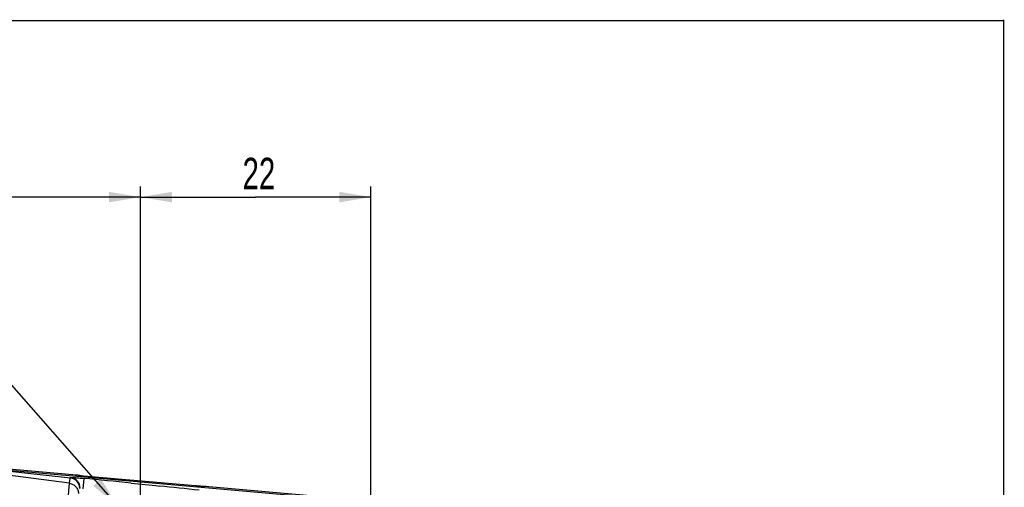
# Model space of a CAD drawing. Header units: millimetres. Extents: x 6 to 407, y 6 to 288.
# Tile 42 of 42: x 313 to 407, y 243 to 288. Entities that reach past the tile are written whole.
import ezdxf

# ---------------------------------------------------------------- set-up
doc = ezdxf.new("R2010")
doc.units = ezdxf.units.MM
doc.header["$LTSCALE"] = 23.1
doc.layers.get('0').update_dxf_attribs({"linetype": 'CONTINUOUS'})
for name, color, linetype in [('DM1-0-1-CLIS-A-TE_DXF_DIMENSION', 7, 'CONTINUOUS'), ('DM1-0-1-CLIS-A-TE_DXF_FORMAT', 7, 'CONTINUOUS'), ('F40742_MAZAKDXF_CONTINUOUS_LINE', 7, 'CONTINUOUS')]:
    doc.layers.add(name, color=color, linetype=linetype)
doc.styles.get("Standard").update_dxf_attribs({"font": 'txt', "width": 0.7})
doc.styles.add('TEXTSTYLE_5', font='gdt', dxfattribs={"width": 0.7})
doc.dimstyles.new('DIMSTYLE_1', dxfattribs={"dimtxt": 3, "dimasz": 3, "dimexe": 1, "dimexo": 1, "dimgap": 0.75, "dimtad": 1, "dimdsep": 46, "dimtxsty": 'STANDARD', "dimblk": '_FILLED', "dimblk1": '_FILLED', "dimblk2": '_FILLED', "dimcen": 0.09, "dimclrt": 5, "dimazin": 2, "dimtp": 0.01, "dimtm": 0.01, "dimtfac": 1, "dimtofl": 0, "dimtmove": 0, "dimatfit": 3, "dimldrblk": '_FILLED', "dimfxl": 1, "dimtolj": 1, "dimarcsym": 0})
doc.dimstyles.new('DIMSTYLE_4', dxfattribs={"dimtxt": 3, "dimasz": 3, "dimexe": 1, "dimexo": 1, "dimtad": 1, "dimdec": 1, "dimdsep": 46, "dimtxsty": 'STANDARD', "dimblk": '_FILLED', "dimblk1": '_FILLED', "dimblk2": '_FILLED', "dimcen": 0.09, "dimclrt": 5, "dimazin": 2, "dimtp": 0.1, "dimtm": 0.1, "dimtfac": 1, "dimtdec": 1, "dimtofl": 0, "dimtmove": 0, "dimatfit": 1, "dimldrblk": '_FILLED', "dimfxl": 1, "dimtolj": 1, "dimarcsym": 0})

# ---------------------------------------------------------------- blocks, each defined once
blk = doc.blocks.new('_FILLED')
at = {"color": 0, "linetype": 'BYBLOCK'}
blk.add_solid([(0, 0), (-1, 0.167), (-1, -0.167)], dxfattribs=at)
blk = doc.blocks.new('*D10')
at = {"layer": 'DM1-0-1-CLIS-A-TE_DXF_DIMENSION', "color": 2, "linetype": 'CONTINUOUS'}
for p, q in [((324.271, 242.231), (324.271, 271.631)), ((346.271, 232.731), (346.271, 271.631)), ((324.271, 270.631), (335.271, 270.631)), ((346.271, 270.631), (335.271, 270.631))]:
    blk.add_line(p, q, dxfattribs=at)
at = {"layer": 'DM1-0-1-CLIS-A-TE_DXF_DIMENSION', "color": 2, "linetype": 'CONTINUOUS', "xscale": 3, "yscale": 3, "zscale": 3, "rotation": 180}
blk.add_blockref('_FILLED', (324.271, 270.631), dxfattribs=at)
at = {"layer": 'DM1-0-1-CLIS-A-TE_DXF_DIMENSION', "color": 2, "linetype": 'CONTINUOUS', "xscale": 3, "yscale": 3, "zscale": 3}
blk.add_blockref('_FILLED', (346.271, 270.631), dxfattribs=at)
at = {"layer": 'DM1-0-1-CLIS-A-TE_DXF_DIMENSION', "color": 5, "linetype": 'CONTINUOUS', "insert": (335.579, 274.381), "char_height": 3, "width": 4.2, "attachment_point": 2, "line_spacing_factor": 0.9}
blk.add_mtext('22', dxfattribs=at)
blk = doc.blocks.new('*D11')
at = {"layer": 'DM1-0-1-CLIS-A-TE_DXF_DIMENSION', "color": 2, "linetype": 'CONTINUOUS'}
for p, q in [((302.53, 259.479), (290.73, 259.479)), ((306.03, 259.479), (302.53, 259.479)), ((322.113, 241.186), (306.03, 259.479))]:
    blk.add_line(p, q, dxfattribs=at)
at = {"layer": 'DM1-0-1-CLIS-A-TE_DXF_DIMENSION', "color": 2, "linetype": 'CONTINUOUS', "xscale": 3, "yscale": 3, "zscale": 3, "rotation": 311.3213816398}
blk.add_blockref('_FILLED', (322.113, 241.186), dxfattribs=at)
at = {"layer": 'DM1-0-1-CLIS-A-TE_DXF_DIMENSION', "color": 5, "linetype": 'CONTINUOUS', "insert": (301.03, 263.229), "char_height": 3, "width": 21, "attachment_point": 3, "line_spacing_factor": 0.9, "style": 'TEXTSTYLE_5'}
blk.add_mtext('{\\fgdt;n}\\ftxt;6.5\\P(2 PLACES)', dxfattribs=at)
blk = doc.blocks.new('*D16')
at = {"layer": 'DM1-0-1-CLIS-A-TE_DXF_DIMENSION', "color": 2, "linetype": 'CONTINUOUS'}
for p, q in [((259.271, 231.731), (259.271, 271.631)), ((324.271, 242.231), (324.271, 271.631)), ((259.271, 270.631), (291.771, 270.631)), ((324.271, 270.631), (291.771, 270.631))]:
    blk.add_line(p, q, dxfattribs=at)
at = {"layer": 'DM1-0-1-CLIS-A-TE_DXF_DIMENSION', "color": 2, "linetype": 'CONTINUOUS', "xscale": 3, "yscale": 3, "zscale": 3, "rotation": 180}
blk.add_blockref('_FILLED', (259.271, 270.631), dxfattribs=at)
at = {"layer": 'DM1-0-1-CLIS-A-TE_DXF_DIMENSION', "color": 2, "linetype": 'CONTINUOUS', "xscale": 3, "yscale": 3, "zscale": 3}
blk.add_blockref('_FILLED', (324.271, 270.631), dxfattribs=at)
at = {"layer": 'DM1-0-1-CLIS-A-TE_DXF_DIMENSION', "color": 5, "linetype": 'CONTINUOUS', "insert": (292.079, 274.381), "char_height": 3, "width": 4.2, "attachment_point": 2, "line_spacing_factor": 0.9}
blk.add_mtext('65', dxfattribs=at)

msp = doc.modelspace()

# ---------------------------------------------------------------- linework, layer by layer
at = {"layer": 'DM1-0-1-CLIS-A-TE_DXF_FORMAT', "color": 7, "linetype": 'CONTINUOUS'}
for p, q in [((6.36, 287.481), (406.722, 287.481)), ((406.702, 6.249), (406.689, 287.542))]:
    msp.add_line(p, q, dxfattribs=at)
at = {"layer": 'F40742_MAZAKDXF_CONTINUOUS_LINE', "color": 7, "linetype": 'CONTINUOUS'}
for p, q in [((318.171, 244.12), (309.917, 244.849)), ((318.23, 244.114), (318.171, 244.12)), ((318.49, 244.077), (318.413, 244.085)), ((318.646, 244.062), (318.49, 244.077)), ((318.847, 244.044), (318.646, 244.062)), ((329.543, 243.099), (318.847, 244.044)), ((329.631, 243.092), (329.543, 243.099)), ((329.829, 243.075), (329.631, 243.092)), ((329.994, 243.061), (329.829, 243.075)), ((330.155, 243.048), (329.994, 243.061)), ((330.21, 243.044), (330.155, 243.048)), ((330.248, 243.042), (330.21, 243.044)), ((330.366, 243.044), (330.321, 243.047)), ((330.462, 243.036), (330.366, 243.044)), ((353.114, 241.037), (330.462, 243.036))]:
    msp.add_line(p, q, dxfattribs=at)
at = {"layer": 'F40742_MAZAKDXF_CONTINUOUS_LINE', "color": 9, "linetype": 'CONTINUOUS'}
for p, q in [((353.114, 240.909), (309.917, 244.72)), ((317.597, 243.851), (310.132, 244.669)), ((317.502, 243.35), (310.356, 244.279)), ((318.293, 244.099), (318.293, 244.107)), ((318.862, 243.82), (318.763, 242.826)), ((319.043, 244.026), (319.02, 244.028)), ((329.56, 243.098), (329.543, 243.099)), ((330.293, 243.049), (330.293, 243.04))]:
    msp.add_line(p, q, dxfattribs=at)
at = {"layer": 'F40742_MAZAKDXF_CONTINUOUS_LINE', "color": 7, "linetype": 'CONTINUOUS'}
for points in [[(318.366, 244.09), (318.341, 244.099), (318.314, 244.105), (318.299, 244.107), (318.287, 244.109), (318.273, 244.11), (318.23, 244.114)], [(318.413, 244.085), (318.358, 244.09), (318.339, 244.093), (318.325, 244.094), (318.321, 244.095)], [(330.321, 243.047), (330.305, 243.048), (330.292, 243.049), (330.28, 243.05), (330.257, 243.049), (330.226, 243.045), (330.219, 243.044)], [(330.27, 243.04), (330.271, 243.04), (330.268, 243.041), (330.26, 243.041), (330.248, 243.042)]]:
    msp.add_lwpolyline(points, dxfattribs=at)
at = {"layer": 'F40742_MAZAKDXF_CONTINUOUS_LINE', "color": 9, "linetype": 'CONTINUOUS'}
for centre, radius, start, end in [((317.483, 242.856), 1.001, 0.13752, 83.50296), ((317.512, 242.895), 1.001, 0.11645, 83.85213), ((316.01, 220.99), 23.231, 84.62478, 84.97873), ((318.271, 243.86), 0.248, 74.73885, 84.89879), ((320.731, 266.963), 22.995, 264.19392, 264.4901), ((325.196, 313.948), 70.193, 264.54474, 264.9519), ((110.566, -1846.937), 2101.107, 84.186719, 84.31058), ((175.192, -1217.142), 1468.006, 83.951185, 84.100478), ((334.741, 301.349), 58.481, 264.91683, 265.42427), ((331.509, 260.936), 17.939, 265.41903, 265.78446), ((330.272, 242.804), 0.246, 85.0123, 94.07752)]:
    msp.add_arc(centre, radius, start, end, dxfattribs=at)
for points, knots in [([(317.502, 243.35), (317.509, 243.412), (317.522, 243.523), (317.544, 243.668), (317.567, 243.774), (317.585, 243.831), (317.596, 243.851)], [0, 0, 0, 0, 0.365582, 0.652623, 0.863127, 1, 1, 1, 1]), ([(317.619, 243.891), (317.621, 243.894), (317.632, 243.897), (317.652, 243.9), (317.684, 243.901), (317.727, 243.902), (317.78, 243.901), (317.87, 243.898), (318.006, 243.891), (318.19, 243.879), (318.4, 243.863), (318.627, 243.843), (318.782, 243.828), (318.862, 243.82)], [0, 0, 0, 0, 0.008205, 0.024822, 0.050273, 0.084488, 0.127191, 0.178058, 0.302352, 0.452771, 0.623556, 0.808391, 1, 1, 1, 1]), ([(318.293, 244.107), (318.293, 244.108), (318.29, 244.107), (318.286, 244.109), (318.276, 244.11), (318.264, 244.111), (318.249, 244.113), (318.222, 244.115), (318.201, 244.117), (318.186, 244.119)], [0, 0, 0, 0, 0.017323, 0.067947, 0.151283, 0.266141, 0.410691, 0.582992, 1, 1, 1, 1]), ([(318.405, 244.085), (318.389, 244.087), (318.361, 244.09), (318.329, 244.093), (318.311, 244.096), (318.301, 244.097), (318.297, 244.098), (318.293, 244.098), (318.293, 244.099)], [0, 0, 0, 0, 0.430083, 0.743716, 0.854861, 0.934803, 0.983166, 1, 1, 1, 1]), ([(317.231, 236.044), (317.243, 236.903), (317.27, 238.464), (317.329, 240.554), (317.391, 241.982), (317.451, 242.857), (317.483, 243.202), (317.501, 243.35)], [0, 0, 0, 0, 0.3522, 0.64041, 0.857926, 0.938559, 1, 1, 1, 1]), ([(317.502, 243.35), (317.618, 243.333), (317.845, 243.256), (318.124, 243.034), (318.309, 242.731), (318.353, 242.499), (318.354, 242.384)], [0, 0, 0, 0, 0.25231, 0.50339, 0.752545, 1, 1, 1, 1]), ([(330.293, 243.04), (330.293, 243.039), (330.29, 243.04), (330.286, 243.039), (330.277, 243.04), (330.26, 243.041), (330.23, 243.043), (330.205, 243.045), (330.19, 243.046)], [0, 0, 0, 0, 0.016218, 0.064031, 0.143553, 0.254448, 0.568308, 1, 1, 1, 1]), ([(330.543, 243.029), (330.512, 243.032), (330.465, 243.036), (330.407, 243.04), (330.369, 243.044), (330.339, 243.046), (330.317, 243.048), (330.305, 243.048), (330.299, 243.049), (330.296, 243.048), (330.293, 243.049), (330.293, 243.049)], [0, 0, 0, 0, 0.382044, 0.55487, 0.706507, 0.831114, 0.923711, 0.956856, 0.980724, 0.995142, 1, 1, 1, 1])]:
    msp.add_open_spline(points, degree=3, knots=knots, dxfattribs=at)
for points in [[(317.597, 243.851), (317.604, 243.865), (317.611, 243.878), (317.619, 243.891)], [(323.381, 243.365), (324.281, 243.273), (325.18, 243.181), (326.079, 243.088)]]:
    msp.add_open_spline(points, degree=3, dxfattribs=at)

# ---------------------------------------------------------------- dimensions: what is measured, and where the dimension line sits
at = {"layer": 'DM1-0-1-CLIS-A-TE_DXF_DIMENSION', "color": 2, "linetype": 'CONTINUOUS'}
for base, p1, p2, picture, middle in [((324.271, 270.631), (259.271, 230.731), (324.271, 241.231), '*D16', (292.145, 270.631)), ((346.271, 270.631), (324.271, 241.231), (346.271, 231.731), '*D10', (335.579, 270.631))]:
    dim = msp.add_linear_dim(base=base, p1=p1, p2=p2, dimstyle='DIMSTYLE_1', dxfattribs=at)
    dim.commit()
    dim.dimension.update_dxf_attribs({"geometry": picture, "text_midpoint": middle, "dimtype": 160})
dim = msp.add_diameter_dim_2p(p1=(322.113, 241.186), p2=(326.429, 236.277), text='%%c<>\\P(2 PLACES)', dimstyle='DIMSTYLE_4', override={"dimtih": 1, "dimtoh": 1, "dimpost": '<>'}, dxfattribs=at)
dim.commit()
dim.dimension.update_dxf_attribs({"geometry": '*D11', "text_midpoint": (290.53, 259.479), "dimtype": 163})

doc.saveas('drawing.dxf')
